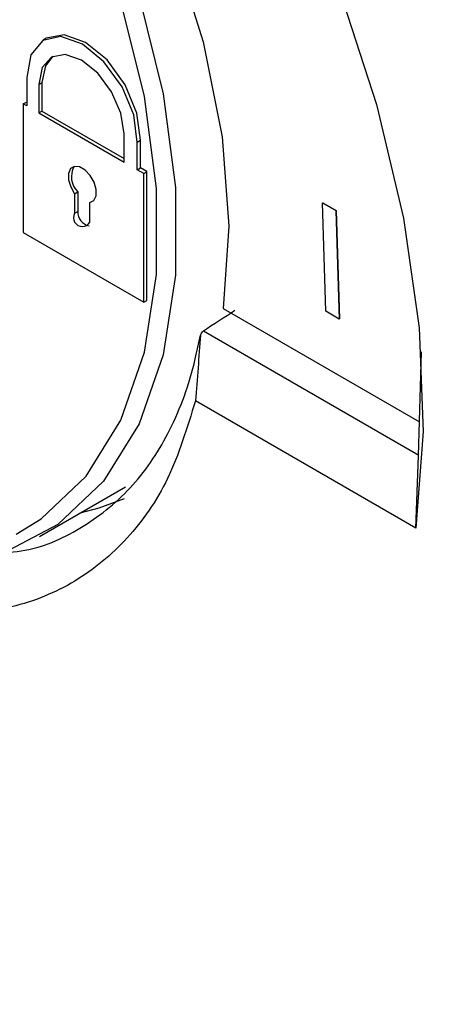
# Model space of a CAD drawing. Header units: millimetres. Extents: x -0.66 to 0.91, y -0.4 to 0.64.
# Tile 202 of 241: x 0.61326 to 0.62294, y 0.28475 to 0.30661. Entities that reach past the tile are written whole.
import ezdxf

# ---------------------------------------------------------------- set-up
doc = ezdxf.new("R2010")
doc.units = ezdxf.units.MM
doc.layers.add('FORMAT', color=7, linetype='Continuous')

msp = doc.modelspace()

# ---------------------------------------------------------------- linework, layer by layer
at = {"layer": 'FORMAT', "color": 7, "linetype": 'Continuous', "lineweight": 25}
for p, q in [((0.613855, 0.306192), (0.613784, 0.306152)), ((0.613425, 0.305321), (0.613425, 0.30469)), ((0.61369, 0.305168), (0.61376, 0.305209)), ((0.61369, 0.305168), (0.61369, 0.304537)), ((0.61376, 0.305209), (0.61376, 0.304578)), ((0.613344, 0.304736), (0.613415, 0.304777)), ((0.613425, 0.30469), (0.613344, 0.304736)), ((0.613344, 0.304736), (0.613344, 0.30188)), ((0.613425, 0.304772), (0.613415, 0.304777)), ((0.61369, 0.304537), (0.61376, 0.304578)), ((0.61369, 0.304537), (0.615588, 0.303441)), ((0.61376, 0.304578), (0.615588, 0.303523)), ((0.615588, 0.303441), (0.615588, 0.304072)), ((0.615878, 0.303889), (0.615949, 0.303929)), ((0.615878, 0.303274), (0.615878, 0.303889)), ((0.615949, 0.303314), (0.615949, 0.303929)), ((0.615878, 0.303274), (0.615949, 0.303314)), ((0.61602, 0.303192), (0.615878, 0.303274)), ((0.61609, 0.303233), (0.615949, 0.303314)), ((0.61602, 0.303192), (0.61609, 0.303233)), ((0.61602, 0.300335), (0.61602, 0.303192)), ((0.61609, 0.300376), (0.61609, 0.303233)), ((0.614486, 0.302743), (0.614557, 0.302784)), ((0.614486, 0.302743), (0.614486, 0.302309)), ((0.614557, 0.302784), (0.614557, 0.30235)), ((0.614826, 0.302547), (0.614897, 0.302588)), ((0.614826, 0.302112), (0.614826, 0.302547)), ((0.614897, 0.302588), (0.61491, 0.30259)), ((0.619989, 0.30254), (0.619996, 0.302544)), ((0.619989, 0.30254), (0.620288, 0.302367)), ((0.620063, 0.300134), (0.619989, 0.30254)), ((0.619996, 0.302544), (0.620295, 0.302372)), ((0.614486, 0.302309), (0.614557, 0.30235)), ((0.620288, 0.302367), (0.620295, 0.302372)), ((0.620288, 0.302367), (0.620362, 0.299962)), ((0.620295, 0.302372), (0.620369, 0.299966)), ((0.613344, 0.30188), (0.61602, 0.300335)), ((0.61602, 0.300335), (0.61609, 0.300376)), ((0.617782, 0.300199), (0.622145, 0.297681)), ((0.620362, 0.299962), (0.620063, 0.300134)), ((0.620362, 0.299962), (0.620369, 0.299966)), ((0.617346, 0.299703), (0.622132, 0.29694)), ((0.622123, 0.296927), (0.622188, 0.299231)), ((0.622067, 0.295318), (0.617169, 0.298146)), ((0.622067, 0.295318), (0.622123, 0.296927)), ((0.613705, 0.295135), (0.615614, 0.296237))]:
    msp.add_line(p, q, dxfattribs=at)
at = {"layer": 'FORMAT', "color": 7, "linetype": 'Continuous', "lineweight": 25, "flags": 128}
for points in [[(0.601367, 0.327678), (0.603333, 0.327002), (0.605344, 0.326019), (0.607368, 0.324745), (0.609373, 0.3232), (0.611327, 0.321408), (0.613199, 0.319398), (0.614959, 0.317202), (0.61658, 0.314855), (0.618035, 0.312393), (0.619302, 0.309857), (0.620361, 0.307285), (0.621194, 0.30472), (0.621789, 0.302201), (0.622136, 0.299769), (0.622229, 0.297462), (0.622067, 0.295318)], [(0.60343, 0.321864), (0.605069, 0.321402), (0.606766, 0.320605), (0.608477, 0.319492), (0.610158, 0.318093), (0.611764, 0.316444), (0.613253, 0.314588), (0.614588, 0.312574), (0.615733, 0.310453), (0.616659, 0.30828), (0.617341, 0.306114), (0.617762, 0.304008), (0.61791, 0.30202), (0.617782, 0.300199)], [(0.60997, 0.317094), (0.611498, 0.315387), (0.612891, 0.313484), (0.614112, 0.311436), (0.61513, 0.309295), (0.615917, 0.307118), (0.616454, 0.304961), (0.616726, 0.302882), (0.616726, 0.300934), (0.616454, 0.299169), (0.615917, 0.297632), (0.61513, 0.296364), (0.614112, 0.295398), (0.612891, 0.294759), (0.611498, 0.294464), (0.60997, 0.294521)], [(0.613186, 0.295185), (0.613742, 0.29553), (0.614739, 0.296476), (0.61551, 0.297718), (0.616036, 0.299224), (0.616302, 0.300953), (0.616302, 0.302862), (0.616036, 0.304899), (0.61551, 0.307011), (0.614739, 0.309144), (0.613742, 0.311241), (0.612546, 0.313248), (0.611181, 0.315113), (0.609684, 0.316785)], [(0.615878, 0.303889), (0.615799, 0.304491), (0.615538, 0.305118), (0.615137, 0.30567), (0.614659, 0.306062), (0.61418, 0.306229), (0.613776, 0.306147), (0.61351, 0.305827), (0.613425, 0.305321)], [(0.615949, 0.303929), (0.61587, 0.304531), (0.615609, 0.305158), (0.615207, 0.305711), (0.61473, 0.306102), (0.614251, 0.30627), (0.613855, 0.306192)], [(0.615588, 0.304072), (0.615514, 0.304532), (0.615308, 0.305004), (0.615001, 0.305417), (0.614639, 0.305709), (0.614277, 0.305835), (0.61397, 0.305776), (0.613764, 0.305543), (0.61369, 0.305168)], [(0.614004, 0.305794), (0.613835, 0.305583), (0.61376, 0.305209)], [(0.614826, 0.302547), (0.614914, 0.302595), (0.614963, 0.302697), (0.614964, 0.302839), (0.614918, 0.302997), (0.614831, 0.303148), (0.614718, 0.303268), (0.614595, 0.30334), (0.614481, 0.30335), (0.614394, 0.303299), (0.614348, 0.303194), (0.614349, 0.303052), (0.614398, 0.302893), (0.614486, 0.302743)], [(0.615586, 0.295969), (0.615023, 0.295763), (0.614604, 0.295654)]]:
    msp.add_lwpolyline(points, dxfattribs=at)
at = {"layer": 'FORMAT', "color": 7, "linetype": 'Continuous', "lineweight": 25}
for centre, radius, start, end in [((0.614877, 0.30312), 0.0004643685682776, 150.552275, 226.393575), ((0.614656, 0.302211), 0.0001963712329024, 149.998333, 330.007044), ((0.614861, 0.302332), 0.000305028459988, 176.687248, 259.636039)]:
    msp.add_arc(centre, radius, start, end, dxfattribs=at)
for centre, major_axis, ratio, start_param, end_param in [((0.578403, 0.287505), (0.2126176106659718, 0.135325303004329), 0.042662, 4.869374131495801, 4.872730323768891), ((0.608785, 0.309134), (0.009235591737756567, 0.01792580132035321), 0.606638, 4.483292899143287, 4.489225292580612)]:
    msp.add_ellipse(centre, major_axis=major_axis, ratio=ratio, start_param=start_param, end_param=end_param, dxfattribs=at)
for points, knots in [([(0.7177344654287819, 0.3058655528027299), (0.713363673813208, 0.3083410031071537), (0.6994103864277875, 0.3162436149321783), (0.6759646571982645, 0.3296280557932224), (0.6375663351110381, 0.3517219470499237), (0.6089454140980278, 0.3685036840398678), (0.5897454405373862, 0.3797614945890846)], [0, 0, 0, 0, 0.1014929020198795, 0.3240052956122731, 0.5465177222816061, 1, 1, 1, 1]), ([(0.5893785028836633, 0.37854249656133), (0.5940801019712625, 0.3757553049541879), (0.6081849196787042, 0.3673937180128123), (0.6317875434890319, 0.3535550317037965), (0.6697717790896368, 0.3315258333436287), (0.6985440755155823, 0.3152730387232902), (0.7177495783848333, 0.3044243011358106)], [0, 0, 0, 0, 0.1109255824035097, 0.3327772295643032, 0.55462891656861, 0.9999999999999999, 0.9999999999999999, 0.9999999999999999, 0.9999999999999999]), ([(0.6126751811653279, 0.2947527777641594), (0.612914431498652, 0.2947699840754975), (0.6136543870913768, 0.2948231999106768), (0.6147174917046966, 0.2953236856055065), (0.6158147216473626, 0.2962118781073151), (0.6166529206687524, 0.2974732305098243), (0.6170900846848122, 0.2986631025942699), (0.6172426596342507, 0.2994286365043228), (0.6172781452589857, 0.299606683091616)], [0, 0, 0, 0, 0.0985384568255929, 0.3047606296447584, 0.5169556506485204, 0.7233138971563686, 0.9356488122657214, 1, 1, 1, 1]), ([(0.6172781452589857, 0.299606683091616), (0.6172617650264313, 0.2993633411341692), (0.6172290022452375, 0.2988766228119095), (0.6171886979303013, 0.2983893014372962), (0.6171685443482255, 0.2981456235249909)], [0, 0, 0, 0, 0.4999646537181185, 1, 1, 1, 1]), ([(0.6171685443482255, 0.2981456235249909), (0.6169850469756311, 0.2975468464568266), (0.6166259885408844, 0.2963751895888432), (0.6156919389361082, 0.2950484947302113), (0.614528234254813, 0.2940776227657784), (0.6131167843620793, 0.293504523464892), (0.6115102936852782, 0.2933445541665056), (0.6099942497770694, 0.2935129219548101), (0.6090001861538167, 0.2938879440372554), (0.6086278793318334, 0.2940284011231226)], [0, 0, 0, 0, 0.1573362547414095, 0.3078676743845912, 0.4583984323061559, 0.6089225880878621, 0.7594461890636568, 0.9099053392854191, 1, 1, 1, 1]), ([(0.5863238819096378, 0.2895875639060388), (0.5885090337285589, 0.2866440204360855), (0.5928837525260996, 0.2807509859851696), (0.5994220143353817, 0.2730852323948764), (0.6057116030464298, 0.2663673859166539), (0.6127197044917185, 0.2595435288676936), (0.6211165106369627, 0.2522777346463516), (0.6310631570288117, 0.2448835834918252), (0.6414497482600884, 0.2383353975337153), (0.6522080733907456, 0.2326768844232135), (0.6632721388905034, 0.2279422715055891), (0.6739981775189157, 0.2243408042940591), (0.68431160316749, 0.2217027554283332), (0.6934243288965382, 0.2200125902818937), (0.7018659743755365, 0.2189237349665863), (0.7070378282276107, 0.218583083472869), (0.7096144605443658, 0.2184133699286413)], [0, 0, 0, 0, 0.0699127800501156, 0.1399668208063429, 0.1948752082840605, 0.2497295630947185, 0.3328600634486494, 0.4162129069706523, 0.4999945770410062, 0.5837421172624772, 0.6671481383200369, 0.7505214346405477, 0.8207359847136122, 0.890985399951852, 0.9456886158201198, 1, 1, 1, 1]), ([(0.6048869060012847, 0.2879393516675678), (0.6090416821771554, 0.2851511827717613), (0.6209772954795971, 0.2771414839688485), (0.6407317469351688, 0.2649983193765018), (0.6640943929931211, 0.2514870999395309), (0.6874209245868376, 0.2389930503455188), (0.702890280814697, 0.2315629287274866), (0.7106264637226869, 0.2278471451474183)], [0, 0, 0, 0, 0.1177446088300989, 0.3382502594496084, 0.5589039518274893, 0.7794090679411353, 1, 1, 1, 1])]:
    msp.add_open_spline(points, degree=3, knots=knots, dxfattribs=at)

doc.saveas('drawing.dxf')
